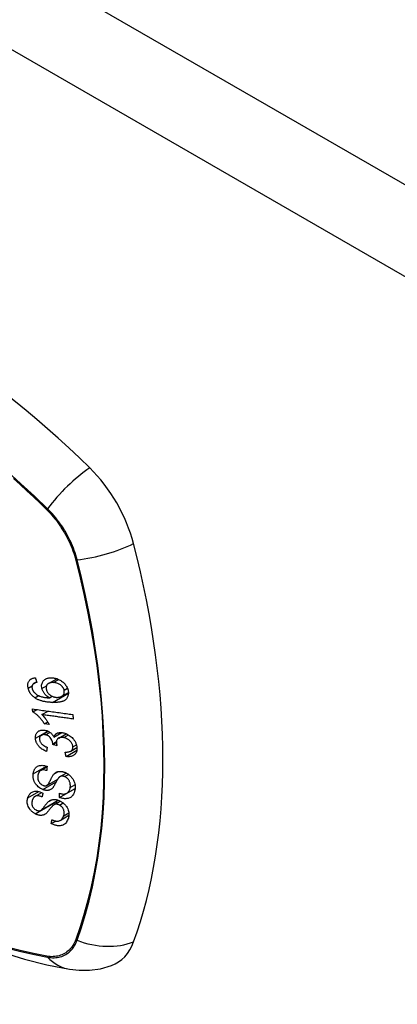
# Model space of a CAD drawing. Header units: inches. Extents: x 378 to 445.2, y 145.3 to 209.5.
# Tile 93 of 129: x 410.87 to 411.533, y 183.18 to 184.911. Entities that reach past the tile are written whole.
import ezdxf

# ---------------------------------------------------------------- set-up
doc = ezdxf.new("R2010")
doc.units = ezdxf.units.IN
doc.header["$MEASUREMENT"] = 0
doc.layers.add('Visible Edges(ANSI)', color=7, linetype='Continuous', lineweight=25)
doc.layers.add('Visible Tangent Edges(ANSI)', color=7, linetype='Continuous', lineweight=25)

msp = doc.modelspace()

# ---------------------------------------------------------------- linework, layer by layer
at = {"layer": 'Visible Edges(ANSI)'}
for p, q in [((410.8946, 183.7437), (410.8993, 183.7465)), ((410.9203, 183.7436), (410.9349, 183.752)), ((410.9434, 183.7212), (410.9552, 183.728)), ((410.9218, 183.7184), (410.9265, 183.7211)), ((410.8927, 183.6938), (410.8997, 183.6978)), ((410.9087, 183.6888), (410.9196, 183.6951)), ((410.9132, 183.6726), (410.9189, 183.6759)), ((410.9077, 183.6527), (410.9196, 183.6596)), ((410.9216, 183.6714), (410.9132, 183.6726)), ((410.9298, 183.6491), (410.9438, 183.6572)), ((410.9276, 183.6365), (410.934, 183.6403)), ((410.9381, 183.6476), (410.9513, 183.6552)), ((410.9353, 183.6339), (410.9276, 183.6365)), ((410.951, 183.6153), (410.97, 183.6262)), ((410.9593, 183.6246), (410.9701, 183.6309)), ((410.9061, 183.5904), (410.9176, 183.597)), ((410.9172, 183.5644), (410.9364, 183.5755)), ((410.9404, 183.5798), (410.9515, 183.5862)), ((410.9393, 183.5431), (410.9668, 183.559)), ((410.9522, 183.5505), (410.9669, 183.5591)), ((410.9669, 183.5589), (410.9668, 183.559)), ((410.9668, 183.559), (410.9668, 183.559)), ((410.8963, 183.545), (410.9083, 183.5519)), ((410.9062, 183.5204), (410.9373, 183.5384)), ((410.9297, 183.5303), (410.941, 183.5367)), ((410.925, 183.4972), (410.933, 183.5018)), ((410.9409, 183.503), (410.9561, 183.5118))]:
    msp.add_line(p, q, dxfattribs=at)
at = {"layer": 'Visible Edges(ANSI)', "flags": 128}
for points in [[(410.8844, 183.7353), (410.8842, 183.7365), (410.884, 183.7377), (410.8838, 183.7389), (410.8838, 183.74), (410.8838, 183.7412), (410.8839, 183.7423), (410.884, 183.7434), (410.8843, 183.7445), (410.8846, 183.7455), (410.885, 183.7464), (410.8855, 183.7473), (410.886, 183.7482), (410.8867, 183.749), (410.8874, 183.7497), (410.8881, 183.7504), (410.8889, 183.751), (410.8898, 183.7516), (410.8907, 183.752), (410.8917, 183.7524), (410.8927, 183.7528), (410.8937, 183.7531), (410.8948, 183.7533), (410.8959, 183.7535), (410.897, 183.7536)], [(410.8996, 183.7454), (410.8993, 183.7454), (410.899, 183.7453), (410.8987, 183.7453), (410.8984, 183.7452), (410.8981, 183.7451), (410.8978, 183.745), (410.8975, 183.7449), (410.8972, 183.7448), (410.8969, 183.7448), (410.8966, 183.7447), (410.8963, 183.7446), (410.896, 183.7444), (410.8957, 183.7443), (410.8955, 183.7442), (410.8952, 183.7441), (410.8949, 183.744), (410.8947, 183.7438), (410.8944, 183.7437), (410.8942, 183.7435), (410.894, 183.7434), (410.8937, 183.7432), (410.8935, 183.743), (410.8933, 183.7428), (410.8931, 183.7426)], [(410.897, 183.7536), (410.8971, 183.7533), (410.8972, 183.7529), (410.8973, 183.7526), (410.8974, 183.7522), (410.8975, 183.7519), (410.8976, 183.7516), (410.8977, 183.7512), (410.8979, 183.7509), (410.898, 183.7505), (410.8981, 183.7502), (410.8982, 183.7499), (410.8983, 183.7495), (410.8984, 183.7492), (410.8985, 183.7488), (410.8986, 183.7485), (410.8987, 183.7482), (410.8988, 183.7478), (410.8989, 183.7475), (410.899, 183.7471), (410.8991, 183.7468), (410.8993, 183.7465), (410.8994, 183.7461), (410.8995, 183.7458), (410.8996, 183.7454)], [(410.9086, 183.7348), (410.9083, 183.7367), (410.9081, 183.7386), (410.9081, 183.7404), (410.9083, 183.7422), (410.9088, 183.7438), (410.9094, 183.7454), (410.9101, 183.7467), (410.9109, 183.7478), (410.9116, 183.7487), (410.9123, 183.7494), (410.9131, 183.7501), (410.9138, 183.7507), (410.9147, 183.7512), (410.9156, 183.7517), (410.9165, 183.7521), (410.9174, 183.7525), (410.9184, 183.7528), (410.9195, 183.7531), (410.9205, 183.7533), (410.9216, 183.7535), (410.9227, 183.7536), (410.9238, 183.7537), (410.9249, 183.7537), (410.926, 183.7536)], [(410.9286, 183.7452), (410.9274, 183.7452), (410.9262, 183.7452), (410.9251, 183.7451), (410.924, 183.7449), (410.9229, 183.7447), (410.9219, 183.7443), (410.9209, 183.7439), (410.92, 183.7434), (410.9192, 183.7428), (410.9185, 183.7422), (410.918, 183.7416), (410.9175, 183.741), (410.9172, 183.7405), (410.9169, 183.7399), (410.9166, 183.7393), (410.9164, 183.7387), (410.9162, 183.738), (410.9161, 183.7373), (410.9161, 183.7366), (410.916, 183.7359), (410.9161, 183.7351), (410.9162, 183.7344), (410.9163, 183.7336), (410.9165, 183.7329)], [(410.926, 183.7536), (410.9275, 183.7536), (410.9289, 183.7534), (410.9303, 183.7532), (410.9318, 183.7529), (410.9332, 183.7525), (410.9347, 183.7521), (410.9362, 183.7515), (410.9376, 183.7509), (410.9391, 183.7502), (410.9405, 183.7495), (410.9419, 183.7487), (410.9433, 183.7478), (410.9446, 183.7468), (410.9459, 183.7458), (410.9471, 183.7447), (410.9482, 183.7435), (410.9493, 183.7422), (410.9503, 183.7409), (410.9513, 183.7395), (410.9521, 183.7381), (410.9529, 183.7366), (410.9535, 183.7351), (410.9541, 183.7336), (410.9545, 183.732)], [(410.9477, 183.7321), (410.9475, 183.7328), (410.9472, 183.7334), (410.947, 183.7341), (410.9467, 183.7348), (410.9463, 183.7354), (410.9459, 183.7361), (410.9455, 183.7367), (410.945, 183.7374), (410.9445, 183.738), (410.944, 183.7385), (410.9435, 183.7391), (410.9429, 183.7396), (410.9423, 183.7402), (410.9417, 183.7407), (410.9411, 183.7411), (410.9403, 183.7417), (410.9392, 183.7423), (410.938, 183.743), (410.9365, 183.7436), (410.9349, 183.7442), (410.9333, 183.7446), (410.9317, 183.7449), (410.9301, 183.7451), (410.9286, 183.7452)], [(410.8963, 183.7183), (410.8956, 183.7188), (410.8949, 183.7194), (410.8942, 183.7199), (410.8935, 183.7205), (410.8928, 183.7211), (410.8921, 183.7217), (410.8915, 183.7224), (410.8909, 183.723), (410.8903, 183.7237), (410.8897, 183.7244), (410.8891, 183.7251), (410.8886, 183.7258), (410.8881, 183.7266), (410.8876, 183.7273), (410.8872, 183.7281), (410.8868, 183.7289), (410.8864, 183.7297), (410.886, 183.7305), (410.8857, 183.7312), (410.8854, 183.732), (410.8851, 183.7329), (410.8849, 183.7337), (410.8846, 183.7345), (410.8844, 183.7353)], [(410.8931, 183.7426), (410.8929, 183.7424), (410.8927, 183.7421), (410.8925, 183.7418), (410.8923, 183.7415), (410.8921, 183.7413), (410.8919, 183.741), (410.8918, 183.7406), (410.8917, 183.7403), (410.8915, 183.74), (410.8914, 183.7397), (410.8914, 183.7394), (410.8913, 183.739), (410.8912, 183.7387), (410.8912, 183.7383), (410.8911, 183.738), (410.8911, 183.7376), (410.8911, 183.7372), (410.8911, 183.7368), (410.8911, 183.7365), (410.8912, 183.7361), (410.8912, 183.7357), (410.8913, 183.7353), (410.8914, 183.7349), (410.8914, 183.7345)], [(410.8914, 183.7345), (410.8915, 183.7342), (410.8916, 183.7339), (410.8917, 183.7336), (410.8918, 183.7333), (410.8919, 183.733), (410.892, 183.7327), (410.8921, 183.7324), (410.8923, 183.7321), (410.8924, 183.7318), (410.8926, 183.7315), (410.8927, 183.7312), (410.8929, 183.7309), (410.893, 183.7306), (410.8932, 183.7303), (410.8934, 183.73), (410.8936, 183.7297), (410.8938, 183.7294), (410.894, 183.7292), (410.8942, 183.7289), (410.8944, 183.7286), (410.8946, 183.7284), (410.8949, 183.7281), (410.8951, 183.7279), (410.8953, 183.7276)], [(410.8953, 183.7276), (410.8971, 183.726), (410.899, 183.7245), (410.901, 183.7233), (410.9031, 183.7222), (410.905, 183.7214), (410.9067, 183.7208), (410.9081, 183.7203), (410.909, 183.7201), (410.9098, 183.7199), (410.9106, 183.7197), (410.9114, 183.7195), (410.9122, 183.7194), (410.913, 183.7192), (410.9138, 183.7191), (410.9147, 183.719), (410.9155, 183.7189), (410.9163, 183.7188), (410.9171, 183.7187), (410.9179, 183.7186), (410.9187, 183.7186), (410.9195, 183.7185), (410.9203, 183.7185), (410.921, 183.7184), (410.9218, 183.7184)], [(410.9218, 183.7184), (410.9212, 183.7187), (410.9206, 183.7191), (410.92, 183.7195), (410.9194, 183.7199), (410.9189, 183.7203), (410.9183, 183.7207), (410.9177, 183.7211), (410.9172, 183.7216), (410.9166, 183.722), (410.9161, 183.7225), (410.9155, 183.7231), (410.9149, 183.7237), (410.9143, 183.7244), (410.9136, 183.7251), (410.913, 183.726), (410.9123, 183.7268), (410.9117, 183.7278), (410.9111, 183.7288), (410.9106, 183.7297), (410.9101, 183.7307), (410.9096, 183.7317), (410.9093, 183.7328), (410.9089, 183.7338), (410.9086, 183.7348)], [(410.9165, 183.7329), (410.9168, 183.7316), (410.9173, 183.7303), (410.9179, 183.7291), (410.9187, 183.7279), (410.9195, 183.7267), (410.9204, 183.7257), (410.9213, 183.7247), (410.9222, 183.724), (410.923, 183.7233), (410.9237, 183.7228), (410.9244, 183.7223), (410.9251, 183.7219), (410.9259, 183.7214), (410.9267, 183.7211), (410.9275, 183.7207), (410.9283, 183.7204), (410.9291, 183.7201), (410.9299, 183.7199), (410.9307, 183.7197), (410.9315, 183.7195), (410.9322, 183.7194), (410.933, 183.7193), (410.9338, 183.7192), (410.9346, 183.7192)], [(410.9545, 183.732), (410.9553, 183.7263), (410.9544, 183.7211), (410.952, 183.7168), (410.9496, 183.7145), (410.9485, 183.7138), (410.9476, 183.7133), (410.9466, 183.7128), (410.9456, 183.7124), (410.9446, 183.712), (410.9435, 183.7117), (410.9425, 183.7114), (410.9414, 183.7112), (410.9402, 183.711), (410.9391, 183.7108), (410.9379, 183.7106), (410.9368, 183.7105), (410.9356, 183.7104), (410.9344, 183.7103), (410.9332, 183.7102), (410.9319, 183.7102), (410.9307, 183.7102), (410.9295, 183.7102), (410.9283, 183.7102), (410.9271, 183.7102)], [(410.9346, 183.7192), (410.9354, 183.7192), (410.9362, 183.7192), (410.937, 183.7193), (410.9378, 183.7193), (410.9386, 183.7195), (410.9393, 183.7196), (410.9401, 183.7198), (410.9408, 183.72), (410.9415, 183.7203), (410.9422, 183.7206), (410.9429, 183.7209), (410.9435, 183.7213), (410.9442, 183.7217), (410.9448, 183.7221), (410.9454, 183.7226), (410.9459, 183.7232), (410.9464, 183.7238), (410.9468, 183.7244), (410.9471, 183.7251), (410.9475, 183.7261), (410.9478, 183.7273), (410.948, 183.7289), (410.948, 183.7304), (410.9477, 183.7321)], [(410.9271, 183.7102), (410.9258, 183.7103), (410.9244, 183.7104), (410.9231, 183.7105), (410.9217, 183.7106), (410.9203, 183.7107), (410.919, 183.7108), (410.9176, 183.711), (410.9163, 183.7112), (410.915, 183.7114), (410.9136, 183.7117), (410.9123, 183.7119), (410.911, 183.7122), (410.9097, 183.7125), (410.9084, 183.7129), (410.9071, 183.7133), (410.9059, 183.7137), (410.9046, 183.7141), (410.9034, 183.7146), (410.9022, 183.7151), (410.901, 183.7156), (410.8998, 183.7162), (410.8986, 183.7169), (410.8975, 183.7176), (410.8963, 183.7183)], [(410.8919, 183.6989), (410.8949, 183.6985), (410.8978, 183.6981), (410.9007, 183.6977), (410.9037, 183.6973), (410.9066, 183.6969), (410.9096, 183.6964), (410.9125, 183.696), (410.9155, 183.6956), (410.9185, 183.6952), (410.9214, 183.6948), (410.9244, 183.6944), (410.9274, 183.694), (410.9303, 183.6936), (410.9333, 183.6931), (410.9362, 183.6927), (410.9392, 183.6923), (410.9421, 183.6919), (410.9451, 183.6915), (410.948, 183.6911), (410.951, 183.6907), (410.9539, 183.6903), (410.9568, 183.6899), (410.9597, 183.6895), (410.9627, 183.6891)], [(410.8927, 183.6938), (410.8926, 183.694), (410.8926, 183.6942), (410.8926, 183.6944), (410.8925, 183.6946), (410.8925, 183.6948), (410.8925, 183.695), (410.8925, 183.6953), (410.8924, 183.6955), (410.8924, 183.6957), (410.8924, 183.6959), (410.8923, 183.6961), (410.8923, 183.6963), (410.8923, 183.6966), (410.8922, 183.6968), (410.8922, 183.697), (410.8922, 183.6972), (410.8922, 183.6974), (410.8921, 183.6976), (410.8921, 183.6978), (410.8921, 183.6981), (410.892, 183.6983), (410.892, 183.6985), (410.892, 183.6987), (410.8919, 183.6989)], [(410.9132, 183.6726), (410.9122, 183.6741), (410.9113, 183.6755), (410.9103, 183.6769), (410.9094, 183.6781), (410.9084, 183.6794), (410.9075, 183.6805), (410.9066, 183.6816), (410.9057, 183.6826), (410.9048, 183.6836), (410.9039, 183.6846), (410.9031, 183.6854), (410.9023, 183.6862), (410.9015, 183.687), (410.9007, 183.6877), (410.8999, 183.6884), (410.8992, 183.6891), (410.8984, 183.6897), (410.8976, 183.6904), (410.8968, 183.691), (410.896, 183.6916), (410.8952, 183.6922), (410.8944, 183.6927), (410.8935, 183.6933), (410.8927, 183.6938)], [(410.9639, 183.6811), (410.9616, 183.6814), (410.9593, 183.6817), (410.957, 183.6821), (410.9547, 183.6824), (410.9524, 183.6827), (410.9501, 183.683), (410.9478, 183.6833), (410.9455, 183.6837), (410.9432, 183.684), (410.9409, 183.6843), (410.9386, 183.6846), (410.9363, 183.6849), (410.934, 183.6853), (410.9317, 183.6856), (410.9294, 183.6859), (410.9271, 183.6862), (410.9248, 183.6865), (410.9225, 183.6869), (410.9202, 183.6872), (410.9179, 183.6875), (410.9156, 183.6878), (410.9133, 183.6881), (410.911, 183.6884), (410.9087, 183.6888)], [(410.9087, 183.6888), (410.9092, 183.6883), (410.9097, 183.6878), (410.9102, 183.6873), (410.9106, 183.6868), (410.9111, 183.6863), (410.9116, 183.6857), (410.912, 183.6852), (410.9125, 183.6847), (410.9129, 183.6841), (410.9133, 183.6836), (410.9138, 183.6831), (410.9142, 183.6825), (410.9146, 183.682), (410.915, 183.6815), (410.9155, 183.6808), (410.916, 183.6801), (410.9166, 183.6792), (410.9173, 183.6783), (410.918, 183.6773), (410.9187, 183.6762), (410.9194, 183.6751), (410.9202, 183.6739), (410.9209, 183.6727), (410.9216, 183.6714)], [(410.9627, 183.6891), (410.9627, 183.6887), (410.9628, 183.6884), (410.9628, 183.6881), (410.9629, 183.6877), (410.9629, 183.6874), (410.963, 183.6871), (410.963, 183.6867), (410.9631, 183.6864), (410.9631, 183.6861), (410.9632, 183.6857), (410.9632, 183.6854), (410.9633, 183.6851), (410.9633, 183.6848), (410.9634, 183.6844), (410.9634, 183.6841), (410.9635, 183.6838), (410.9635, 183.6834), (410.9636, 183.6831), (410.9636, 183.6828), (410.9637, 183.6824), (410.9637, 183.6821), (410.9638, 183.6818), (410.9638, 183.6814), (410.9639, 183.6811)], [(410.8972, 183.6473), (410.8972, 183.6487), (410.8973, 183.65), (410.8975, 183.6513), (410.8977, 183.6525), (410.8981, 183.6537), (410.8986, 183.6548), (410.8992, 183.6559), (410.8999, 183.6569), (410.9006, 183.6579), (410.9015, 183.6587), (410.9024, 183.6595), (410.9034, 183.6601), (410.9045, 183.6606), (410.9055, 183.661), (410.9065, 183.6613), (410.9075, 183.6615), (410.9084, 183.6617), (410.9093, 183.6617), (410.9102, 183.6618), (410.9112, 183.6618), (410.9121, 183.6617), (410.9131, 183.6616), (410.914, 183.6614), (410.915, 183.6612)], [(410.915, 183.6612), (410.9157, 183.6611), (410.9163, 183.6609), (410.917, 183.6607), (410.9176, 183.6604), (410.9183, 183.6602), (410.9189, 183.6599), (410.9196, 183.6596), (410.9202, 183.6592), (410.9208, 183.6589), (410.9214, 183.6585), (410.922, 183.6581), (410.9227, 183.6577), (410.9233, 183.6572), (410.924, 183.6566), (410.9247, 183.656), (410.9254, 183.6554), (410.9261, 183.6547), (410.9267, 183.6539), (410.9273, 183.6532), (410.9279, 183.6524), (410.9284, 183.6516), (410.9289, 183.6508), (410.9294, 183.65), (410.9298, 183.6491)], [(410.9298, 183.6491), (410.93, 183.6497), (410.9302, 183.6503), (410.9304, 183.6509), (410.9306, 183.6515), (410.9309, 183.652), (410.9312, 183.6525), (410.9315, 183.653), (410.9318, 183.6535), (410.9322, 183.654), (410.9327, 183.6544), (410.9331, 183.6548), (410.9336, 183.6552), (410.9341, 183.6555), (410.9346, 183.6558), (410.9353, 183.6562), (410.9362, 183.6566), (410.9372, 183.6569), (410.9384, 183.6571), (410.9397, 183.6573), (410.9411, 183.6574), (410.9426, 183.6573), (410.944, 183.6572), (410.9455, 183.6569), (410.947, 183.6566)], [(410.947, 183.6566), (410.949, 183.6561), (410.9509, 183.6554), (410.9529, 183.6545), (410.9548, 183.6535), (410.9567, 183.6524), (410.9584, 183.6511), (410.9601, 183.6497), (410.9616, 183.6484), (410.9628, 183.647), (410.9639, 183.6458), (410.9647, 183.6447), (410.9655, 183.6437), (410.9662, 183.6426), (410.9669, 183.6415), (410.9675, 183.6404), (410.968, 183.6393), (410.9685, 183.6381), (410.9689, 183.637), (410.9693, 183.6359), (410.9695, 183.6347), (410.9698, 183.6336), (410.97, 183.6325), (410.9701, 183.6313), (410.9702, 183.6302)], [(410.9167, 183.6242), (410.915, 183.6249), (410.9134, 183.6256), (410.9118, 183.6265), (410.9102, 183.6274), (410.9087, 183.6284), (410.9072, 183.6294), (410.9058, 183.6306), (410.9046, 183.6317), (410.9036, 183.6327), (410.9027, 183.6337), (410.902, 183.6346), (410.9013, 183.6356), (410.9007, 183.6365), (410.9001, 183.6374), (410.8996, 183.6384), (410.8991, 183.6394), (410.8987, 183.6404), (410.8983, 183.6414), (410.898, 183.6424), (410.8977, 183.6434), (410.8975, 183.6444), (410.8974, 183.6454), (410.8973, 183.6463), (410.8972, 183.6473)], [(410.9151, 183.6533), (410.9144, 183.6535), (410.9137, 183.6536), (410.9129, 183.6537), (410.9122, 183.6537), (410.9115, 183.6537), (410.9108, 183.6537), (410.9102, 183.6536), (410.9095, 183.6534), (410.9089, 183.6533), (410.9083, 183.653), (410.9078, 183.6527), (410.9072, 183.6524), (410.9067, 183.652), (410.9063, 183.6516), (410.9059, 183.6511), (410.9055, 183.6507), (410.9052, 183.6501), (410.905, 183.6496), (410.9048, 183.649), (410.9046, 183.6484), (410.9045, 183.6478), (410.9044, 183.6471), (410.9044, 183.6464), (410.9044, 183.6458)], [(410.9044, 183.6458), (410.9045, 183.6447), (410.9047, 183.6435), (410.905, 183.6424), (410.9054, 183.6413), (410.906, 183.6402), (410.9066, 183.6393), (410.9072, 183.6384), (410.9078, 183.6377), (410.9083, 183.6372), (410.9088, 183.6366), (410.9094, 183.6361), (410.91, 183.6356), (410.9106, 183.6352), (410.9112, 183.6348), (410.9118, 183.6343), (410.9125, 183.6339), (410.9131, 183.6336), (410.9138, 183.6332), (410.9144, 183.6329), (410.9151, 183.6325), (410.9158, 183.6322), (410.9165, 183.632), (410.9172, 183.6317), (410.9178, 183.6314)], [(410.9276, 183.6377), (410.9272, 183.6409), (410.9261, 183.644), (410.9245, 183.647), (410.9231, 183.6487), (410.9226, 183.6493), (410.9223, 183.6496), (410.922, 183.6499), (410.9216, 183.6502), (410.9213, 183.6505), (410.9209, 183.6508), (410.9205, 183.6511), (410.9201, 183.6513), (410.9197, 183.6515), (410.9193, 183.6518), (410.9189, 183.652), (410.9185, 183.6522), (410.9181, 183.6524), (410.9177, 183.6525), (410.9172, 183.6527), (410.9168, 183.6529), (410.9164, 183.653), (410.916, 183.6531), (410.9156, 183.6532), (410.9151, 183.6533)], [(410.9474, 183.6484), (410.9466, 183.6486), (410.9458, 183.6487), (410.9451, 183.6488), (410.9443, 183.6489), (410.9435, 183.6489), (410.9427, 183.6489), (410.942, 183.6489), (410.9413, 183.6488), (410.9406, 183.6486), (410.9399, 183.6484), (410.9392, 183.6482), (410.9386, 183.6479), (410.938, 183.6476), (410.9374, 183.6472), (410.9368, 183.6468), (410.9363, 183.6462), (410.9357, 183.6456), (410.9352, 183.6449), (410.9348, 183.6441), (410.9345, 183.6432), (410.9343, 183.6423), (410.9341, 183.6414), (410.934, 183.6405), (410.9341, 183.6395)], [(410.9341, 183.6395), (410.9341, 183.6393), (410.9341, 183.639), (410.9341, 183.6388), (410.9341, 183.6386), (410.9342, 183.6384), (410.9342, 183.6381), (410.9342, 183.6379), (410.9343, 183.6377), (410.9343, 183.6374), (410.9344, 183.6372), (410.9344, 183.637), (410.9345, 183.6367), (410.9345, 183.6365), (410.9346, 183.6362), (410.9347, 183.636), (410.9347, 183.6358), (410.9348, 183.6355), (410.9349, 183.6353), (410.9349, 183.635), (410.935, 183.6348), (410.9351, 183.6346), (410.9351, 183.6343), (410.9352, 183.6341), (410.9353, 183.6339)], [(410.9629, 183.632), (410.9628, 183.633), (410.9627, 183.634), (410.9624, 183.6351), (410.9621, 183.6361), (410.9617, 183.6371), (410.9612, 183.6381), (410.9606, 183.6391), (410.9599, 183.6401), (410.9593, 183.641), (410.9586, 183.6418), (410.9579, 183.6425), (410.9572, 183.6432), (410.9565, 183.6438), (410.9558, 183.6444), (410.955, 183.645), (410.9542, 183.6455), (410.9534, 183.646), (410.9526, 183.6465), (410.9517, 183.6469), (410.9509, 183.6473), (410.95, 183.6476), (410.9492, 183.6479), (410.9483, 183.6482), (410.9474, 183.6484)], [(410.9178, 183.6314), (410.9178, 183.6311), (410.9177, 183.6308), (410.9177, 183.6305), (410.9176, 183.6302), (410.9176, 183.6299), (410.9175, 183.6296), (410.9175, 183.6293), (410.9174, 183.629), (410.9174, 183.6287), (410.9173, 183.6284), (410.9173, 183.6281), (410.9172, 183.6278), (410.9172, 183.6275), (410.9172, 183.6272), (410.9171, 183.6269), (410.9171, 183.6266), (410.917, 183.6263), (410.917, 183.626), (410.9169, 183.6257), (410.9169, 183.6254), (410.9168, 183.6251), (410.9168, 183.6248), (410.9167, 183.6245), (410.9167, 183.6242)], [(410.9276, 183.6365), (410.9276, 183.6366), (410.9276, 183.6366), (410.9276, 183.6367), (410.9276, 183.6367), (410.9276, 183.6368), (410.9276, 183.6368), (410.9276, 183.6369), (410.9276, 183.6369), (410.9276, 183.637), (410.9276, 183.637), (410.9276, 183.6371), (410.9276, 183.6371), (410.9276, 183.6372), (410.9276, 183.6372), (410.9276, 183.6373), (410.9276, 183.6373), (410.9276, 183.6374), (410.9276, 183.6374), (410.9276, 183.6375), (410.9276, 183.6375), (410.9276, 183.6376), (410.9276, 183.6376), (410.9276, 183.6377), (410.9276, 183.6377)], [(410.9494, 183.6231), (410.9506, 183.6231), (410.9518, 183.6231), (410.9529, 183.6231), (410.9541, 183.6232), (410.9552, 183.6233), (410.9562, 183.6235), (410.9573, 183.6238), (410.9582, 183.6241), (410.9592, 183.6245), (410.9599, 183.625), (410.9605, 183.6255), (410.9609, 183.6259), (410.9613, 183.6263), (410.9616, 183.6267), (410.9619, 183.6272), (410.9621, 183.6276), (410.9623, 183.6281), (410.9625, 183.6286), (410.9627, 183.6292), (410.9628, 183.6297), (410.9629, 183.6303), (410.9629, 183.6308), (410.9629, 183.6314), (410.9629, 183.632)], [(410.951, 183.6153), (410.9509, 183.6156), (410.9509, 183.6159), (410.9508, 183.6162), (410.9507, 183.6166), (410.9507, 183.6169), (410.9506, 183.6172), (410.9505, 183.6176), (410.9505, 183.6179), (410.9504, 183.6182), (410.9503, 183.6185), (410.9503, 183.6189), (410.9502, 183.6192), (410.9502, 183.6195), (410.9501, 183.6199), (410.95, 183.6202), (410.95, 183.6205), (410.9499, 183.6208), (410.9498, 183.6212), (410.9498, 183.6215), (410.9497, 183.6218), (410.9496, 183.6222), (410.9496, 183.6225), (410.9495, 183.6228), (410.9494, 183.6231)], [(410.9702, 183.6302), (410.9702, 183.6284), (410.97, 183.6267), (410.9697, 183.625), (410.9693, 183.6234), (410.9686, 183.6219), (410.9678, 183.6206), (410.967, 183.6195), (410.9661, 183.6187), (410.9653, 183.618), (410.9646, 183.6175), (410.9638, 183.617), (410.963, 183.6165), (410.9621, 183.6162), (410.9612, 183.6158), (410.9603, 183.6155), (410.9593, 183.6153), (410.9584, 183.6151), (410.9574, 183.615), (410.9563, 183.6149), (410.9553, 183.6149), (410.9542, 183.6149), (410.9532, 183.615), (410.9521, 183.6151), (410.951, 183.6153)], [(410.3427, 183.5918), (410.3785, 183.5576), (410.4149, 183.5249), (410.4518, 183.4936), (410.4891, 183.4637), (410.5269, 183.4355), (410.565, 183.4088), (410.6035, 183.3838), (410.6422, 183.3605), (410.6812, 183.339), (410.7204, 183.3192), (410.7597, 183.3013), (410.7991, 183.2853), (410.8386, 183.2712), (410.8781, 183.2592), (410.9175, 183.2491), (410.9569, 183.2412)], [(410.8932, 183.5849), (410.8934, 183.5861), (410.8937, 183.5873), (410.8939, 183.5884), (410.8943, 183.5895), (410.8947, 183.5905), (410.8951, 183.5916), (410.8956, 183.5926), (410.8962, 183.5935), (410.8968, 183.5944), (410.8976, 183.5953), (410.8985, 183.5962), (410.8996, 183.5971), (410.9009, 183.598), (410.9025, 183.5987), (410.9041, 183.5993), (410.9057, 183.5996), (410.9073, 183.5997), (410.9088, 183.5998), (410.9102, 183.5997), (410.9117, 183.5995), (410.9132, 183.5993), (410.9146, 183.5989), (410.9161, 183.5985), (410.9176, 183.598)], [(410.9172, 183.5905), (410.9156, 183.5909), (410.9141, 183.5912), (410.9126, 183.5915), (410.9111, 183.5915), (410.9096, 183.5915), (410.9083, 183.5912), (410.9071, 183.5909), (410.9061, 183.5904), (410.9055, 183.59), (410.905, 183.5896), (410.9046, 183.5892), (410.9042, 183.5887), (410.9038, 183.5883), (410.9035, 183.5878), (410.9031, 183.5873), (410.9029, 183.5867), (410.9026, 183.5862), (410.9024, 183.5856), (410.9022, 183.585), (410.902, 183.5844), (410.9019, 183.5838), (410.9017, 183.5832), (410.9016, 183.5826), (410.9015, 183.5819)], [(410.9176, 183.598), (410.9176, 183.5977), (410.9176, 183.5974), (410.9176, 183.597), (410.9175, 183.5967), (410.9175, 183.5964), (410.9175, 183.5961), (410.9175, 183.5958), (410.9175, 183.5955), (410.9175, 183.5952), (410.9174, 183.5948), (410.9174, 183.5945), (410.9174, 183.5942), (410.9174, 183.5939), (410.9174, 183.5936), (410.9174, 183.5933), (410.9173, 183.593), (410.9173, 183.5927), (410.9173, 183.5923), (410.9173, 183.592), (410.9173, 183.5917), (410.9172, 183.5914), (410.9172, 183.5911), (410.9172, 183.5908), (410.9172, 183.5905)], [(410.93, 183.5845), (410.9307, 183.5852), (410.9314, 183.5859), (410.9322, 183.5865), (410.933, 183.587), (410.9339, 183.5876), (410.9348, 183.588), (410.9358, 183.5884), (410.9367, 183.5887), (410.9377, 183.5889), (410.9386, 183.589), (410.9394, 183.5891), (410.9403, 183.5891), (410.941, 183.5891), (410.9417, 183.5891), (410.9424, 183.589), (410.9431, 183.589), (410.9438, 183.5888), (410.9445, 183.5887), (410.9452, 183.5885), (410.946, 183.5884), (410.9467, 183.5881), (410.9474, 183.5879), (410.9481, 183.5877), (410.9488, 183.5874)], [(410.9488, 183.5874), (410.9499, 183.5869), (410.951, 183.5864), (410.952, 183.5859), (410.9531, 183.5853), (410.9541, 183.5846), (410.9551, 183.5839), (410.9561, 183.5832), (410.957, 183.5824), (410.9579, 183.5816), (410.9589, 183.5807), (410.9599, 183.5797), (410.9608, 183.5786), (410.9618, 183.5774), (410.9627, 183.5761), (410.9635, 183.5748), (410.9642, 183.5734), (410.9648, 183.5721), (410.9654, 183.5707), (410.9659, 183.5693), (410.9664, 183.5674), (410.9668, 183.5652), (410.967, 183.5627), (410.967, 183.5602), (410.9668, 183.5578)], [(410.91, 183.5572), (410.908, 183.5581), (410.906, 183.5592), (410.9041, 183.5604), (410.9022, 183.5618), (410.9006, 183.5634), (410.8992, 183.5648), (410.8982, 183.566), (410.8974, 183.567), (410.8969, 183.5679), (410.8964, 183.5687), (410.8959, 183.5695), (410.8955, 183.5703), (410.8951, 183.5712), (410.8948, 183.572), (410.8944, 183.5729), (410.8942, 183.5737), (410.8939, 183.5747), (410.8936, 183.5759), (410.8933, 183.5772), (410.8931, 183.5787), (410.893, 183.5803), (410.893, 183.5819), (410.8931, 183.5834), (410.8932, 183.5849)], [(410.9015, 183.5819), (410.9015, 183.5815), (410.9014, 183.581), (410.9014, 183.5805), (410.9013, 183.58), (410.9013, 183.5794), (410.9013, 183.5789), (410.9013, 183.5784), (410.9013, 183.5779), (410.9013, 183.5774), (410.9013, 183.5769), (410.9014, 183.5763), (410.9015, 183.5758), (410.9016, 183.5752), (410.9017, 183.5747), (410.9018, 183.5742), (410.902, 183.5736), (410.9021, 183.5731), (410.9023, 183.5725), (410.9027, 183.5718), (410.9035, 183.5704), (410.9048, 183.5686), (410.9064, 183.567), (410.9083, 183.5656), (410.9103, 183.5646)], [(410.9169, 183.5643), (410.9175, 183.5646), (410.9182, 183.5651), (410.9188, 183.5658), (410.9194, 183.5665), (410.92, 183.5673), (410.9206, 183.5682), (410.9211, 183.569), (410.9216, 183.5699), (410.9221, 183.5707), (410.9225, 183.5716), (410.9229, 183.5724), (410.9234, 183.5732), (410.9238, 183.5741), (410.9242, 183.5749), (410.9246, 183.5758), (410.9251, 183.5767), (410.9256, 183.5777), (410.9261, 183.5787), (410.9267, 183.5797), (410.9273, 183.5808), (410.928, 183.5818), (410.9286, 183.5828), (410.9293, 183.5837), (410.93, 183.5845)], [(410.9374, 183.577), (410.9371, 183.5766), (410.9368, 183.5761), (410.9364, 183.5755), (410.936, 183.5748), (410.9356, 183.5741), (410.9352, 183.5734), (410.9348, 183.5726), (410.9343, 183.5717), (410.9339, 183.5709), (410.9334, 183.57), (410.9329, 183.5691), (410.9325, 183.5682), (410.932, 183.5673), (410.9315, 183.5664), (410.931, 183.5655), (410.9306, 183.5647), (410.9301, 183.5639), (410.9296, 183.5631), (410.9291, 183.5623), (410.9286, 183.5616), (410.9281, 183.5609), (410.9275, 183.5602), (410.927, 183.5595), (410.9264, 183.559)], [(410.9485, 183.5798), (410.9478, 183.58), (410.9471, 183.5802), (410.9465, 183.5804), (410.9458, 183.5805), (410.9451, 183.5806), (410.9445, 183.5807), (410.9439, 183.5807), (410.9433, 183.5807), (410.9427, 183.5806), (410.9422, 183.5805), (410.9417, 183.5804), (410.9413, 183.5802), (410.9409, 183.58), (410.9405, 183.5799), (410.9402, 183.5796), (410.9398, 183.5794), (410.9395, 183.5791), (410.9391, 183.5789), (410.9388, 183.5786), (410.9385, 183.5783), (410.9382, 183.578), (410.938, 183.5777), (410.9377, 183.5774), (410.9374, 183.577)], [(410.9583, 183.5608), (410.9585, 183.5617), (410.9586, 183.5627), (410.9586, 183.5637), (410.9586, 183.5647), (410.9585, 183.5657), (410.9584, 183.5667), (410.9582, 183.5677), (410.958, 183.5688), (410.9577, 183.5698), (410.9573, 183.5708), (410.9569, 183.5719), (410.9564, 183.5729), (410.9558, 183.5739), (410.9551, 183.5748), (410.9544, 183.5757), (410.9537, 183.5764), (410.953, 183.577), (410.9524, 183.5775), (410.9517, 183.578), (410.9511, 183.5784), (410.9505, 183.5788), (410.9498, 183.5792), (410.9492, 183.5795), (410.9485, 183.5798)], [(410.8836, 183.5424), (410.884, 183.5435), (410.8845, 183.5446), (410.8849, 183.5457), (410.8855, 183.5467), (410.8861, 183.5477), (410.8868, 183.5486), (410.8875, 183.5495), (410.8883, 183.5503), (410.8892, 183.5511), (410.8902, 183.5518), (410.8914, 183.5525), (410.8927, 183.5531), (410.8943, 183.5536), (410.8959, 183.554), (410.8975, 183.5541), (410.8991, 183.5541), (410.9006, 183.554), (410.902, 183.5538), (410.9034, 183.5535), (410.9048, 183.5531), (410.9062, 183.5527), (410.9076, 183.5522), (410.909, 183.5516), (410.9103, 183.551)], [(410.9264, 183.559), (410.9258, 183.5584), (410.9251, 183.5579), (410.9244, 183.5574), (410.9236, 183.557), (410.9228, 183.5566), (410.9219, 183.5562), (410.9211, 183.556), (410.9202, 183.5558), (410.9194, 183.5556), (410.9186, 183.5556), (410.9179, 183.5555), (410.9172, 183.5555), (410.9166, 183.5556), (410.916, 183.5556), (410.9154, 183.5557), (410.9148, 183.5558), (410.9142, 183.5559), (410.9136, 183.556), (410.913, 183.5561), (410.9124, 183.5563), (410.9118, 183.5565), (410.9112, 183.5567), (410.9106, 183.5569), (410.91, 183.5572)], [(410.9103, 183.5646), (410.9106, 183.5645), (410.9109, 183.5644), (410.9112, 183.5643), (410.9115, 183.5642), (410.9118, 183.5641), (410.9121, 183.564), (410.9124, 183.564), (410.9127, 183.5639), (410.913, 183.5638), (410.9133, 183.5638), (410.9135, 183.5638), (410.9138, 183.5638), (410.9141, 183.5637), (410.9144, 183.5637), (410.9147, 183.5638), (410.9149, 183.5638), (410.9152, 183.5638), (410.9155, 183.5638), (410.9157, 183.5639), (410.916, 183.5639), (410.9162, 183.564), (410.9165, 183.5641), (410.9167, 183.5642), (410.9169, 183.5643)], [(410.9668, 183.5578), (410.9661, 183.5545), (410.9652, 183.5514), (410.9641, 183.549), (410.963, 183.5472), (410.962, 183.5459), (410.9611, 183.5449), (410.96, 183.544), (410.9588, 183.5432), (410.9575, 183.5425), (410.9561, 183.5419), (410.9547, 183.5415), (410.9534, 183.5412), (410.952, 183.5411), (410.9507, 183.541), (410.9495, 183.541), (410.9484, 183.541), (410.9473, 183.5411), (410.9462, 183.5413), (410.9451, 183.5415), (410.9439, 183.5417), (410.9428, 183.542), (410.9416, 183.5423), (410.9405, 183.5427), (410.9393, 183.5431)], [(410.9396, 183.5505), (410.9407, 183.5502), (410.9419, 183.5499), (410.9431, 183.5496), (410.9443, 183.5494), (410.9454, 183.5493), (410.9465, 183.5492), (410.9476, 183.5493), (410.9487, 183.5494), (410.9498, 183.5496), (410.9508, 183.5499), (410.9518, 183.5503), (410.9528, 183.5509), (410.9536, 183.5515), (410.9544, 183.5522), (410.955, 183.553), (410.9556, 183.5537), (410.9562, 183.5545), (410.9566, 183.5553), (410.957, 183.5561), (410.9574, 183.557), (410.9577, 183.5579), (410.958, 183.5588), (410.9582, 183.5598), (410.9583, 183.5608)], [(410.897, 183.5144), (410.8961, 183.5149), (410.8952, 183.5154), (410.8943, 183.516), (410.8935, 183.5165), (410.8927, 183.5172), (410.8918, 183.5178), (410.8911, 183.5185), (410.8903, 183.5192), (410.8896, 183.5199), (410.8889, 183.5207), (410.8882, 183.5215), (410.8875, 183.5224), (410.8865, 183.5237), (410.8855, 183.5254), (410.8844, 183.5274), (410.8837, 183.5295), (410.8832, 183.5315), (410.8829, 183.5333), (410.8827, 183.535), (410.8827, 183.5365), (410.8828, 183.5381), (410.883, 183.5395), (410.8833, 183.541), (410.8836, 183.5424)], [(410.8917, 183.5384), (410.8916, 183.5379), (410.8914, 183.5374), (410.8913, 183.5369), (410.8912, 183.5364), (410.8911, 183.5359), (410.891, 183.5353), (410.8909, 183.5348), (410.8909, 183.5343), (410.8908, 183.5337), (410.8908, 183.5332), (410.8908, 183.5326), (410.8909, 183.532), (410.8909, 183.5314), (410.891, 183.5308), (410.8911, 183.5302), (410.8913, 183.5295), (410.8916, 183.5286), (410.8921, 183.5275), (410.8928, 183.5263), (410.8937, 183.5251), (410.8947, 183.5239), (410.8958, 183.5229), (410.897, 183.522), (410.8983, 183.5212)], [(410.9089, 183.5441), (410.9077, 183.5446), (410.9065, 183.545), (410.9053, 183.5454), (410.9041, 183.5457), (410.9029, 183.5459), (410.9018, 183.5461), (410.9007, 183.5461), (410.8996, 183.546), (410.8985, 183.5459), (410.8976, 183.5456), (410.8968, 183.5453), (410.8962, 183.5449), (410.8956, 183.5445), (410.8951, 183.5441), (410.8946, 183.5437), (410.8941, 183.5432), (410.8937, 183.5426), (410.8934, 183.5421), (410.893, 183.5415), (410.8927, 183.5409), (410.8924, 183.5403), (410.8922, 183.5397), (410.8919, 183.5391), (410.8917, 183.5384)], [(410.905, 183.5199), (410.9057, 183.5202), (410.9064, 183.5205), (410.9071, 183.521), (410.9078, 183.5216), (410.9085, 183.5222), (410.9092, 183.523), (410.9099, 183.5237), (410.9106, 183.5244), (410.9112, 183.5251), (410.9117, 183.5259), (410.9123, 183.5266), (410.9128, 183.5273), (410.9134, 183.528), (410.9139, 183.5287), (410.9145, 183.5295), (410.9151, 183.5303), (410.9157, 183.5311), (410.9164, 183.5319), (410.9171, 183.5328), (410.9179, 183.5337), (410.9187, 183.5346), (410.9195, 183.5354), (410.9204, 183.5361), (410.9212, 183.5368)], [(410.9103, 183.551), (410.9103, 183.5507), (410.9102, 183.5504), (410.9102, 183.5501), (410.9101, 183.5498), (410.91, 183.5495), (410.91, 183.5492), (410.9099, 183.549), (410.9099, 183.5487), (410.9098, 183.5484), (410.9097, 183.5481), (410.9097, 183.5478), (410.9096, 183.5475), (410.9096, 183.5472), (410.9095, 183.5469), (410.9094, 183.5467), (410.9094, 183.5464), (410.9093, 183.5461), (410.9092, 183.5458), (410.9092, 183.5455), (410.9091, 183.5452), (410.9091, 183.5449), (410.909, 183.5446), (410.9089, 183.5444), (410.9089, 183.5441)], [(410.9212, 183.5368), (410.922, 183.5373), (410.9228, 183.5378), (410.9237, 183.5383), (410.9246, 183.5387), (410.9255, 183.539), (410.9265, 183.5393), (410.9276, 183.5395), (410.9286, 183.5397), (410.9296, 183.5398), (410.9305, 183.5398), (410.9314, 183.5397), (410.9323, 183.5396), (410.933, 183.5395), (410.9338, 183.5394), (410.9345, 183.5392), (410.9352, 183.5391), (410.9359, 183.5389), (410.9366, 183.5386), (410.9373, 183.5384), (410.938, 183.5381), (410.9387, 183.5378), (410.9394, 183.5375), (410.9401, 183.5372), (410.9408, 183.5368)], [(410.9333, 183.5353), (410.9332, 183.5353), (410.9332, 183.5354), (410.9332, 183.5354), (410.9332, 183.5354), (410.9332, 183.5354), (410.9331, 183.5354), (410.9331, 183.5354), (410.9331, 183.5355), (410.9331, 183.5355), (410.9331, 183.5355), (410.933, 183.5355), (410.933, 183.5355), (410.933, 183.5356), (410.933, 183.5356), (410.933, 183.5356), (410.9329, 183.5356), (410.9329, 183.5356), (410.9329, 183.5357), (410.9329, 183.5357), (410.9329, 183.5357), (410.9328, 183.5357), (410.9328, 183.5357), (410.9328, 183.5357), (410.9328, 183.5358)], [(410.9354, 183.5336), (410.9354, 183.5336), (410.9353, 183.5337), (410.9352, 183.5337), (410.9351, 183.5338), (410.935, 183.5339), (410.9349, 183.5339), (410.9348, 183.534), (410.9347, 183.5341), (410.9346, 183.5342), (410.9345, 183.5342), (410.9344, 183.5343), (410.9344, 183.5344), (410.9343, 183.5344), (410.9342, 183.5345), (410.9341, 183.5346), (410.934, 183.5347), (410.9339, 183.5348), (410.9338, 183.5348), (410.9337, 183.5349), (410.9336, 183.535), (410.9335, 183.5351), (410.9334, 183.5351), (410.9334, 183.5352), (410.9333, 183.5353)], [(410.9393, 183.5431), (410.9394, 183.5434), (410.9394, 183.5437), (410.9394, 183.544), (410.9394, 183.5443), (410.9394, 183.5446), (410.9394, 183.5449), (410.9394, 183.5453), (410.9394, 183.5456), (410.9394, 183.5459), (410.9394, 183.5462), (410.9394, 183.5465), (410.9395, 183.5468), (410.9395, 183.5471), (410.9395, 183.5474), (410.9395, 183.5477), (410.9395, 183.548), (410.9395, 183.5483), (410.9395, 183.5486), (410.9395, 183.5489), (410.9395, 183.5493), (410.9395, 183.5496), (410.9396, 183.5499), (410.9396, 183.5502), (410.9396, 183.5505)], [(410.9408, 183.5368), (410.9419, 183.5362), (410.9429, 183.5356), (410.9439, 183.535), (410.9448, 183.5343), (410.9458, 183.5336), (410.9467, 183.5328), (410.9476, 183.532), (410.9484, 183.5312), (410.9493, 183.5303), (410.95, 183.5294), (410.9508, 183.5284), (410.9518, 183.5271), (410.9529, 183.5254), (410.954, 183.5233), (410.9549, 183.5211), (410.9555, 183.519), (410.9559, 183.5172), (410.9561, 183.5155), (410.9562, 183.514), (410.9561, 183.5125), (410.956, 183.511), (410.9558, 183.5096), (410.9555, 183.5082), (410.9551, 183.5068)], [(410.8983, 183.5212), (410.8986, 183.521), (410.8989, 183.5209), (410.8992, 183.5208), (410.8995, 183.5206), (410.8998, 183.5205), (410.9001, 183.5204), (410.9004, 183.5203), (410.9006, 183.5202), (410.9009, 183.5201), (410.9012, 183.52), (410.9015, 183.52), (410.9018, 183.5199), (410.9021, 183.5198), (410.9024, 183.5198), (410.9027, 183.5198), (410.9029, 183.5197), (410.9032, 183.5197), (410.9035, 183.5197), (410.9037, 183.5197), (410.904, 183.5198), (410.9043, 183.5198), (410.9045, 183.5198), (410.9048, 183.5199), (410.905, 183.5199)], [(410.9278, 183.5288), (410.9274, 183.5284), (410.9269, 183.528), (410.9265, 183.5275), (410.926, 183.527), (410.9255, 183.5264), (410.925, 183.5257), (410.9244, 183.5251), (410.9238, 183.5243), (410.9233, 183.5236), (410.9227, 183.5229), (410.9221, 183.5221), (410.9215, 183.5213), (410.9208, 183.5206), (410.9202, 183.5198), (410.9196, 183.5191), (410.919, 183.5184), (410.9184, 183.5177), (410.9178, 183.517), (410.9172, 183.5164), (410.9166, 183.5158), (410.9159, 183.5152), (410.9153, 183.5146), (410.9146, 183.5141), (410.914, 183.5137)], [(410.9394, 183.5298), (410.9387, 183.5301), (410.9381, 183.5304), (410.9374, 183.5307), (410.9367, 183.5309), (410.936, 183.5311), (410.9353, 183.5312), (410.9346, 183.5313), (410.934, 183.5314), (410.9334, 183.5314), (410.9329, 183.5313), (410.9324, 183.5313), (410.932, 183.5312), (410.9316, 183.5311), (410.9312, 183.5309), (410.9308, 183.5308), (410.9304, 183.5306), (410.93, 183.5304), (410.9297, 183.5302), (410.9293, 183.53), (410.929, 183.5298), (410.9287, 183.5295), (410.9284, 183.5293), (410.9281, 183.5291), (410.9278, 183.5288)], [(410.9469, 183.5108), (410.9472, 183.512), (410.9475, 183.5133), (410.9477, 183.5147), (410.9478, 183.5161), (410.9477, 183.5174), (410.9476, 183.5186), (410.9474, 183.5196), (410.9472, 183.5205), (410.9469, 183.5214), (410.9466, 183.5223), (410.9462, 183.5231), (410.9457, 183.524), (410.9451, 183.5248), (410.9446, 183.5256), (410.944, 183.5262), (410.9435, 183.5268), (410.943, 183.5273), (410.9425, 183.5277), (410.942, 183.5281), (410.9415, 183.5285), (410.941, 183.5288), (410.9405, 183.5292), (410.94, 183.5295), (410.9394, 183.5298)], [(410.914, 183.5137), (410.9133, 183.5133), (410.9125, 183.5129), (410.9117, 183.5125), (410.9108, 183.5122), (410.91, 183.512), (410.9091, 183.5118), (410.9081, 183.5117), (410.9072, 183.5116), (410.9064, 183.5116), (410.9056, 183.5116), (410.9048, 183.5117), (410.9041, 183.5118), (410.9035, 183.5119), (410.9029, 183.5121), (410.9023, 183.5122), (410.9017, 183.5124), (410.9011, 183.5126), (410.9005, 183.5128), (410.8999, 183.513), (410.8993, 183.5132), (410.8987, 183.5135), (410.8982, 183.5138), (410.8976, 183.5141), (410.897, 183.5144)], [(410.9551, 183.5068), (410.9544, 183.5049), (410.9536, 183.5031), (410.9527, 183.5013), (410.9516, 183.4997), (410.9505, 183.4983), (410.9493, 183.4971), (410.9481, 183.4961), (410.9468, 183.4953), (410.9454, 183.4946), (410.9439, 183.4941), (410.9423, 183.4937), (410.9406, 183.4935), (410.9391, 183.4934), (410.9376, 183.4935), (410.9361, 183.4936), (410.9348, 183.4938), (410.9336, 183.494), (410.9324, 183.4943), (410.9311, 183.4946), (410.9299, 183.495), (410.9287, 183.4955), (410.9274, 183.496), (410.9262, 183.4966), (410.925, 183.4972)], [(410.925, 183.4972), (410.925, 183.4974), (410.9251, 183.4977), (410.9251, 183.498), (410.9252, 183.4983), (410.9252, 183.4986), (410.9253, 183.4989), (410.9253, 183.4991), (410.9254, 183.4994), (410.9255, 183.4997), (410.9255, 183.5), (410.9256, 183.5003), (410.9256, 183.5005), (410.9257, 183.5008), (410.9257, 183.5011), (410.9258, 183.5014), (410.9258, 183.5017), (410.9259, 183.502), (410.9259, 183.5022), (410.926, 183.5025), (410.926, 183.5028), (410.9261, 183.5031), (410.9261, 183.5034), (410.9262, 183.5037), (410.9262, 183.5039)], [(410.9262, 183.5039), (410.9269, 183.5037), (410.9276, 183.5034), (410.9283, 183.5031), (410.929, 183.5029), (410.9297, 183.5026), (410.9304, 183.5024), (410.9311, 183.5022), (410.9318, 183.5021), (410.9325, 183.5019), (410.9332, 183.5018), (410.9338, 183.5017), (410.9345, 183.5016), (410.9352, 183.5016), (410.9359, 183.5016), (410.9368, 183.5017), (410.9379, 183.5018), (410.939, 183.5021), (410.9403, 183.5027), (410.9416, 183.5034), (410.9429, 183.5044), (410.9442, 183.5058), (410.9453, 183.5073), (410.9462, 183.509), (410.9469, 183.5108)], [(410.9569, 183.2412), (410.9739, 183.2393), (410.9922, 183.2394), (411.0114, 183.2421), (411.0309, 183.2477)]]:
    msp.add_lwpolyline(points, dxfattribs=at)
at = {"layer": 'Visible Edges(ANSI)'}
for centre, major_axis, start_param, end_param in [((410.6897, 183.2963), (-0.6496, 1.1252), 5.161526, 5.834048), ((410.9515, 184.01), (0.0886, -0.1534), 1.121659, 2.019933), ((410.2026, 184.1402), (-0.6496, 1.1252), 3.59073, 4.263252), ((410.9515, 183.4054), (0.0886, -0.1534), 6.184386, 6.732322)]:
    msp.add_ellipse(centre, major_axis=major_axis, ratio=0.57735, start_param=start_param, end_param=end_param, dxfattribs=at)
at = {"layer": 'Visible Tangent Edges(ANSI)'}
for p, q in [((407.8357, 186.7631), (437.2549, 169.7779)), ((437.1849, 169.6566), (407.7657, 186.6418)), ((410.917, 184.0492), (410.9173, 184.0489)), ((410.9681, 183.961), (410.9682, 183.9605)), ((410.9286, 183.7452), (410.9381, 183.7507)), ((410.8844, 183.7353), (410.8913, 183.7393)), ((410.9086, 183.7348), (410.9167, 183.7394)), ((410.9271, 183.7102), (410.9553, 183.7265)), ((410.9477, 183.7321), (410.9534, 183.7354)), ((410.8963, 183.7183), (410.9031, 183.7222)), ((410.8972, 183.6473), (410.9189, 183.6599)), ((410.9151, 183.6533), (410.9227, 183.6577)), ((410.9276, 183.6377), (410.9341, 183.6415)), ((410.9474, 183.6484), (410.9556, 183.6531)), ((410.9629, 183.632), (410.9693, 183.6357)), ((410.8932, 183.5849), (410.9165, 183.5984)), ((410.93, 183.5845), (410.9375, 183.5889)), ((410.91, 183.5572), (410.9338, 183.5709)), ((410.9485, 183.5798), (410.9553, 183.5837)), ((410.8836, 183.5424), (410.903, 183.5536)), ((410.9583, 183.5608), (410.9667, 183.5656)), ((410.897, 183.5144), (410.9333, 183.5353)), ((410.9212, 183.5368), (410.9241, 183.5385)), ((410.9394, 183.5298), (410.9459, 183.5335)), ((410.9469, 183.5108), (410.956, 183.5161)), ((410.9682, 183.2937), (410.9681, 183.2934)), ((410.9173, 183.2641), (410.917, 183.2642))]:
    msp.add_line(p, q, dxfattribs=at)
at = {"layer": 'Visible Tangent Edges(ANSI)', "flags": 128}
for points in [[(410.9186, 184.0508), (410.8953, 184.0732), (410.8717, 184.0949), (410.848, 184.1161)], [(410.8586, 184.1039), (410.8704, 184.0933), (410.8822, 184.0825), (410.8938, 184.0715), (410.9054, 184.0605), (410.917, 184.0492)], [(410.9173, 184.0489), (410.9202, 184.0459), (410.9231, 184.0429), (410.9259, 184.0398), (410.9286, 184.0366), (410.9313, 184.0333), (410.934, 184.0299), (410.9366, 184.0265), (410.9391, 184.0229), (410.9415, 184.0194), (410.9439, 184.0157), (410.9462, 184.012), (410.9484, 184.0082), (410.9506, 184.0044), (410.9526, 184.0006), (410.9546, 183.9967), (410.9565, 183.9928), (410.9583, 183.9889), (410.96, 183.9849), (410.9616, 183.9809), (410.9631, 183.9769), (410.9645, 183.9729), (410.9658, 183.969), (410.967, 183.965), (410.9681, 183.961)], [(410.9704, 183.9611), (410.9693, 183.9652), (410.9681, 183.9692), (410.9668, 183.9733), (410.9654, 183.9774), (410.9639, 183.9815), (410.9623, 183.9855), (410.9605, 183.9896), (410.9587, 183.9936), (410.9568, 183.9976), (410.9548, 184.0016), (410.9527, 184.0055), (410.9505, 184.0094), (410.9482, 184.0133), (410.9459, 184.0171), (410.9434, 184.0208), (410.9409, 184.0245), (410.9383, 184.028), (410.9357, 184.0316), (410.933, 184.035), (410.9302, 184.0383), (410.9274, 184.0416), (410.9245, 184.0448), (410.9216, 184.0478), (410.9186, 184.0508)], [(410.9682, 183.9605), (410.976, 183.9293), (410.9831, 183.8982), (410.9895, 183.8672), (410.9953, 183.8364), (411.0005, 183.8058), (411.005, 183.7755), (411.0087, 183.7454), (411.0119, 183.7155), (411.0143, 183.6859), (411.016, 183.6567), (411.0171, 183.6278), (411.0174, 183.5994), (411.0171, 183.5713), (411.0161, 183.5436), (411.0144, 183.5163), (411.012, 183.4894), (411.0089, 183.463), (411.0051, 183.4371), (411.0006, 183.4117), (410.9954, 183.3869), (410.9896, 183.3626), (410.9831, 183.339), (410.976, 183.316), (410.9682, 183.2937)], [(410.9704, 183.2923), (410.9781, 183.3147), (410.9852, 183.3378), (410.9916, 183.3615), (410.9974, 183.3858), (411.0025, 183.4107), (411.0069, 183.4362), (411.0107, 183.4622), (411.0137, 183.4887), (411.0161, 183.5157), (411.0178, 183.5431), (411.0188, 183.5708), (411.0191, 183.599), (411.0188, 183.6276), (411.0177, 183.6565), (411.016, 183.6858), (411.0136, 183.7154), (411.0106, 183.7453), (411.0068, 183.7755), (411.0024, 183.8059), (410.9973, 183.8366), (410.9916, 183.8675), (410.9852, 183.8985), (410.9781, 183.9298), (410.9704, 183.9611)], [(410.9681, 183.2934), (410.967, 183.2907), (410.9658, 183.2881), (410.9645, 183.2856), (410.9631, 183.2832), (410.9616, 183.281), (410.96, 183.2789), (410.9583, 183.2769), (410.9565, 183.275), (410.9546, 183.2733), (410.9526, 183.2716), (410.9506, 183.2702), (410.9484, 183.2688), (410.9462, 183.2677), (410.9439, 183.2666), (410.9415, 183.2657), (410.9391, 183.2649), (410.9366, 183.2643), (410.934, 183.2639), (410.9313, 183.2635), (410.9286, 183.2634), (410.9259, 183.2633), (410.9231, 183.2634), (410.9202, 183.2637), (410.9173, 183.2641)], [(410.917, 183.2642), (410.8938, 183.2686), (410.8704, 183.2739), (410.8468, 183.28)], [(410.8481, 183.2785), (410.8718, 183.2722), (410.8953, 183.2669), (410.9186, 183.2624)], [(410.9186, 183.2624), (410.9216, 183.2619), (410.9245, 183.2616), (410.9274, 183.2615), (410.9302, 183.2615), (410.933, 183.2616), (410.9357, 183.2619), (410.9383, 183.2624), (410.9409, 183.263), (410.9434, 183.2638), (410.9459, 183.2647), (410.9482, 183.2658), (410.9505, 183.267), (410.9527, 183.2684), (410.9548, 183.2699), (410.9568, 183.2715), (410.9587, 183.2733), (410.9605, 183.2752), (410.9623, 183.2773), (410.9639, 183.2795), (410.9654, 183.2818), (410.9668, 183.2842), (410.9681, 183.2868), (410.9693, 183.2895), (410.9704, 183.2923)]]:
    msp.add_lwpolyline(points, dxfattribs=at)
at = {"layer": 'Visible Tangent Edges(ANSI)'}
for centre, major_axis, ratio, start_param, end_param in [((410.9771, 184.055), (-0.0827, -0.0843), 0.354513, 4.18549, 5.093849), ((410.9235, 184.0511), (-0.00686, -0.00706), 0.356312, 5.09202, 5.355727), ((411.0032, 184.0097), (-0.1144, -0.0295), 0.354513, 1.189336, 2.097696), ((410.9731, 183.9652), (-0.00954, -0.00241), 0.356312, 0.927458, 1.191165), ((410.9731, 183.299), (-0.00927, 0.00332), 0.735414, 1.274627, 1.538334), ((411.0032, 183.3727), (-0.1109, 0.0407), 0.735518, 1.543956, 2.452315), ((410.9235, 183.2703), (0.00172, 0.00969), 0.732421, 2.38426, 2.647967), ((410.9771, 183.3576), (-0.0202, -0.1164), 0.735518, 5.786899, 6.283185)]:
    msp.add_ellipse(centre, major_axis=major_axis, ratio=ratio, start_param=start_param, end_param=end_param, dxfattribs=at)

doc.saveas('drawing.dxf')
